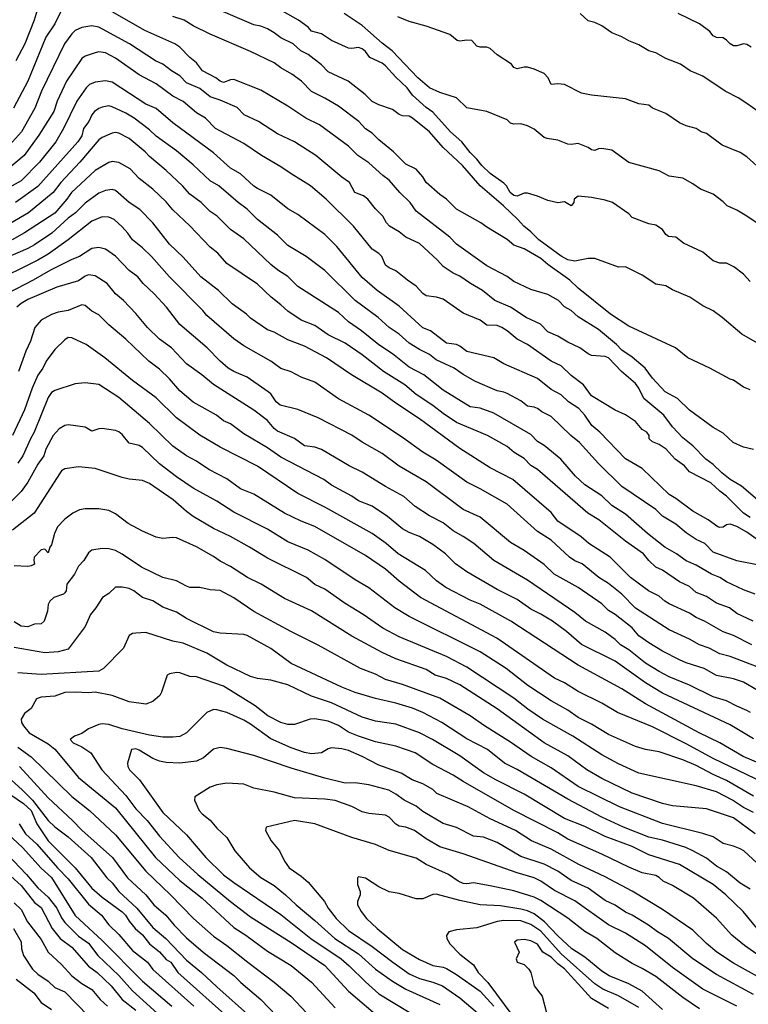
# Model space of a CAD drawing. Header units: metres. Extents: x -46681 to -43747, y -240911 to -237677.
# Tile 16 of 256: x -46491 to -46383, y -240726 to -240580. Entities that reach past the tile are written whole.
import ezdxf

# ---------------------------------------------------------------- set-up
doc = ezdxf.new("R2010")
doc.units = ezdxf.units.M
doc.layers.add('CONTOUR_INDEX', color=1, linetype='Continuous')
doc.layers.add('CONTOUR_INTER', color=3, linetype='Continuous')

msp = doc.modelspace()

# ---------------------------------------------------------------- linework, layer by layer
at = {"layer": 'CONTOUR_INDEX'}
for points, elevation in [([(-46382.6, -240644.07), (-46384.1, -240643.74), (-46385.65, -240643.02), (-46387.1, -240641.65), (-46388.6, -240640.83), (-46392.1, -240638.26), (-46393.9, -240636.52), (-46395.69, -240635.52), (-46397.58, -240633.52), (-46398.68, -240632.02), (-46400.6, -240630.42), (-46402.1, -240629.38), (-46402.92, -240628.52), (-46405.6, -240626.3), (-46408.6, -240624.43), (-46409.62, -240623.52), (-46410.6, -240622.93), (-46411.49, -240622.02), (-46413.1, -240621.15), (-46415.6, -240620.38), (-46418.1, -240619.2), (-46419.1, -240618.45), (-46422.1, -240616.88), (-46426.6, -240613.66), (-46427.6, -240612.66), (-46432.6, -240608.79), (-46433.48, -240607.52), (-46435, -240606.02), (-46436.6, -240604.18), (-46437.51, -240603.52), (-46439.6, -240601.62), (-46441.2, -240600.52), (-46442.6, -240599.18), (-46446.91, -240596.02), (-46448.9, -240595.02), (-46451.6, -240593.22), (-46455.6, -240590.86), (-46459.6, -240589.3), (-46460.1, -240589.32), (-46461.1, -240589.71), (-46461.6, -240589.54), (-46462.27, -240589.02), (-46464.23, -240588.02), (-46465.1, -240586.81), (-46466.1, -240586.05), (-46467.6, -240584.52), (-46468.31, -240584.02), (-46472.78, -240582.02), (-46480.6, -240577.55)], 155), ([(-46484.85, -240578.52), (-46486.12, -240581.02), (-46487.43, -240583.02), (-46490.1, -240589.52), (-46492.22, -240593.52)], 155), ([(-46381.1, -240603.03), (-46383.6, -240600.75), (-46384.6, -240600.12), (-46387.25, -240599.02), (-46389.6, -240597.28), (-46390.35, -240597.02), (-46391.1, -240596.56), (-46392.6, -240596.13), (-46393.6, -240595.68), (-46395.6, -240594.34), (-46397.57, -240593.52), (-46398.1, -240593.1), (-46399.6, -240592.89), (-46401.6, -240592.16), (-46406.6, -240591.59), (-46408.1, -240591.3), (-46410.6, -240590.01), (-46411.6, -240589.93), (-46412.6, -240590.03), (-46413.01, -240589.02), (-46413.6, -240588.41), (-46415.1, -240587.75), (-46416.1, -240587.47), (-46416.6, -240587.44), (-46417.6, -240587.73), (-46418.1, -240587.53), (-46418.47, -240587.02), (-46420.6, -240585.64), (-46421.6, -240584.68), (-46422.1, -240584.49), (-46423.1, -240584.51), (-46423.6, -240584.34), (-46424.32, -240583.52), (-46425.1, -240583.47), (-46426.1, -240583.6), (-46426.53, -240583.52), (-46427.6, -240582.63), (-46431.1, -240581.38), (-46433.6, -240580.72), (-46435.29, -240580.02)], 160), ([(-46382.35, -240665.52), (-46384.1, -240664.87), (-46386.6, -240663.67), (-46387.6, -240663.03), (-46388.86, -240662.52), (-46391.1, -240661.2), (-46392.6, -240660.59), (-46394.03, -240659.52), (-46395.77, -240658.52), (-46398.31, -240656.52), (-46401.6, -240653.68), (-46403.6, -240652.35), (-46405.1, -240650.92), (-46407.6, -240649.33), (-46408.99, -240648.02), (-46411.15, -240645.52), (-46413.6, -240643.49), (-46414.6, -240642.89), (-46415.6, -240641.85), (-46421.1, -240638.72), (-46423.1, -240637.98), (-46424.6, -240637.75), (-46428.6, -240635.3), (-46431.45, -240633.02), (-46433.6, -240631.87), (-46436.1, -240629.92), (-46438.1, -240628.56), (-46440.66, -240626.52), (-46442.6, -240625.19), (-46444.1, -240623.8), (-46450.1, -240619.96), (-46451.6, -240618.47), (-46453.07, -240617.52), (-46454.1, -240616.69), (-46458.1, -240612.9), (-46460.07, -240611.52), (-46462.05, -240609.52), (-46463.1, -240608.82), (-46464.42, -240607.52), (-46466.1, -240606.25), (-46467.2, -240605.02), (-46469.6, -240602.78), (-46472.1, -240600.68), (-46472.7, -240600.02), (-46475.1, -240598.04), (-46476.6, -240597.25), (-46477.1, -240597.15), (-46477.6, -240597.22), (-46479.1, -240597.86), (-46479.6, -240598.21), (-46482.4, -240601.52), (-46485.19, -240604.52), (-46486.36, -240606.02), (-46489.98, -240609.02), (-46492.6, -240610.54)], 150), ([(-46383.04, -240683.02), (-46383.6, -240682.72), (-46385.1, -240682.11), (-46386.6, -240681.31), (-46388.6, -240680.72), (-46392.1, -240678.96), (-46395.1, -240677.75), (-46396.6, -240676.98), (-46398.6, -240675.7), (-46401.1, -240673.74), (-46402.33, -240673.02), (-46403.1, -240672.22), (-46404.6, -240671.13), (-46407.51, -240669.52), (-46409.1, -240668.24), (-46416.1, -240663.43), (-46421.1, -240660.51), (-46424.05, -240658.02), (-46425.6, -240656.94), (-46427.1, -240656.13), (-46428.6, -240654.95), (-46430.6, -240653.88), (-46432.75, -240652.52), (-46434.42, -240651.02), (-46437.1, -240649.57), (-46440.6, -240647.46), (-46442.52, -240646.52), (-46446.6, -240644.07), (-46447.6, -240643.73), (-46449.13, -240643.52), (-46450.6, -240642.43), (-46453.1, -240641.37), (-46453.6, -240640.98), (-46454.6, -240639.79), (-46456.6, -240638.26), (-46462.6, -240634.44), (-46464.31, -240633.02), (-46466.6, -240631.38), (-46468.82, -240629.02), (-46470.6, -240627.72), (-46472.39, -240626.02), (-46474.1, -240623.94), (-46475.94, -240622.02), (-46477.1, -240621.02), (-46478.33, -240619.52), (-46480.1, -240618.38), (-46481.1, -240618.23), (-46481.6, -240618.4), (-46482.6, -240619.08), (-46485.82, -240620.02), (-46490.1, -240621.86), (-46491.1, -240622.46), (-46491.73, -240623.02)], 145), ([(-46382.6, -240697.86), (-46384.1, -240697.08), (-46385.74, -240696.02), (-46388.1, -240694.79), (-46391.1, -240693.87), (-46399.6, -240692.01), (-46402.6, -240690.65), (-46405.1, -240689.31), (-46409.38, -240686.52), (-46413.88, -240684.02), (-46416.05, -240682.52), (-46418.1, -240680.9), (-46425.1, -240676.33), (-46428.1, -240674.73), (-46435.1, -240671.8), (-46437.53, -240670.52), (-46440.43, -240668.52), (-46443.1, -240666.91), (-46446.1, -240664.78), (-46447.6, -240664.08), (-46448.81, -240663.02), (-46454.6, -240660.16), (-46457.28, -240658.52), (-46460.1, -240656.94), (-46462.6, -240655.78), (-46465.6, -240653.98), (-46466.6, -240653.27), (-46468.55, -240651.52), (-46472.1, -240649.12), (-46473.1, -240648.67), (-46475.1, -240648.47), (-46476.1, -240648.25), (-46480.1, -240646.87), (-46482.6, -240646.66), (-46484.6, -240646.96), (-46485.1, -240647.24), (-46485.31, -240647.52), (-46489.15, -240653.52), (-46492.35, -240656.02)], 140), ([(-46378.95, -240721.02), (-46383.93, -240717.52), (-46385.82, -240716.02), (-46388.1, -240713.5), (-46391.53, -240710.52), (-46394.6, -240708.64), (-46396.01, -240708.02), (-46396.6, -240707.47), (-46397.1, -240707.19), (-46399.1, -240706.78), (-46401.1, -240705.94), (-46405.1, -240703.99), (-46410.1, -240701.78), (-46411.6, -240700.83), (-46418.1, -240697.53), (-46425.6, -240693.27), (-46427.1, -240692.3), (-46430.1, -240690.74), (-46432.73, -240689.02), (-46435.59, -240688.02), (-46438.6, -240687.37), (-46441.1, -240686.54), (-46442.6, -240685.93), (-46444.1, -240684.96), (-46445.6, -240684.31), (-46447.6, -240683.95), (-46448.28, -240684.02), (-46450.6, -240684.81), (-46451.6, -240684.79), (-46452.6, -240684.5), (-46454.53, -240683.52), (-46456.43, -240682.02), (-46461.1, -240679.13), (-46465.1, -240677.75), (-46466.1, -240677.69), (-46467.6, -240677.16), (-46468.1, -240677.11), (-46469.1, -240677.31), (-46469.47, -240677.52), (-46470.29, -240680.02), (-46470.57, -240680.52), (-46471.6, -240681.4), (-46472.6, -240681.77), (-46475.1, -240681.43), (-46477.6, -240680.49), (-46480.1, -240680.04), (-46481.1, -240680.14), (-46483.1, -240680), (-46484.6, -240680.05), (-46486.1, -240680.61), (-46488.1, -240680.74), (-46488.83, -240681.02), (-46489.6, -240682.46), (-46490.6, -240683.16), (-46491.09, -240684.02), (-46491.04, -240684.52), (-46490.75, -240685.02), (-46489.88, -240686.02), (-46487.1, -240687.67), (-46486.1, -240688.47), (-46482.6, -240692.63), (-46477.1, -240697.14), (-46471.17, -240704.52), (-46467.6, -240707.91), (-46464.27, -240710.52), (-46459.6, -240714.88), (-46457.81, -240716.02), (-46454.6, -240718.36), (-46451.1, -240720.49), (-46448.1, -240722.97), (-46444.6, -240726.76)], 135), ([(-46491.38, -240699.52), (-46490.44, -240701.02), (-46488.77, -240702.52), (-46485.7, -240706.02), (-46484.1, -240707.64), (-46481.1, -240711.42), (-46479.19, -240713.02), (-46478.1, -240714.46), (-46476.6, -240715.92), (-46474.6, -240718.25), (-46472.35, -240720.02), (-46471.6, -240721.1), (-46465.53, -240726.52)], 140), ([(-46396.1, -240726.99), (-46399.1, -240724.31), (-46401.1, -240723.22), (-46404.01, -240722.02), (-46405.1, -240721.35), (-46407.6, -240719.28), (-46409.51, -240718.02), (-46411.6, -240716.1), (-46413.58, -240714.02), (-46415.1, -240712.82), (-46416.1, -240712.39), (-46417.1, -240712.15), (-46420.1, -240711.67), (-46423.1, -240711.49), (-46426.1, -240710.89), (-46429.6, -240709.95), (-46430.1, -240710), (-46431.6, -240710.61), (-46432.6, -240710.64), (-46435.1, -240709.82), (-46436.6, -240709.59), (-46438.1, -240708.84), (-46440.1, -240707.54), (-46441.1, -240707.35), (-46441.28, -240707.52), (-46441.25, -240708.52), (-46440.89, -240709.52), (-46440.89, -240710.02), (-46441.29, -240711.02), (-46441.26, -240711.52), (-46440.74, -240712.52), (-46439.92, -240713.52), (-46438.38, -240715.02), (-46434.6, -240718.12), (-46432.1, -240719.63), (-46430.1, -240720.48), (-46428.6, -240720.72), (-46428.1, -240720.92), (-46426.6, -240721.81), (-46423.1, -240724.31), (-46421.1, -240726.52)], 130), ([(-46492.23, -240715.02), (-46491.1, -240716.98), (-46491.05, -240718.02), (-46490.75, -240719.02), (-46489.4, -240721.02), (-46488.6, -240721.76), (-46487.1, -240722.82), (-46486.1, -240723.76), (-46484.6, -240724.41), (-46481.11, -240728.02)], 145)]:
    msp.add_lwpolyline(points, dxfattribs=dict(at, elevation=elevation))
at = {"layer": 'CONTOUR_INTER'}
for points, elevation in [([(-46488.71, -240579.02), (-46489.17, -240580.52), (-46490.53, -240584.02), (-46491.88, -240586.52)], 156), ([(-46383.1, -240619.2), (-46384.1, -240618.11), (-46385.52, -240617.02), (-46386.6, -240616.5), (-46387.6, -240616.47), (-46388.6, -240616.12), (-46390.1, -240614.86), (-46392.97, -240613.52), (-46394.1, -240612.65), (-46395.22, -240612.52), (-46395.6, -240612.22), (-46396.1, -240611.48), (-46397.1, -240610.86), (-46398.1, -240610.65), (-46400.6, -240609.7), (-46401.1, -240609.2), (-46403.52, -240607.52), (-46404.6, -240607.16), (-46406.6, -240606.74), (-46408.6, -240606.57), (-46409.18, -240607.02), (-46409.24, -240607.52), (-46409.6, -240608.02), (-46410.6, -240607.41), (-46411.6, -240607.53), (-46413.1, -240607.23), (-46414.6, -240606.56), (-46416.1, -240606.1), (-46416.6, -240606.12), (-46417.6, -240606.58), (-46418.1, -240606.45), (-46418.67, -240606.02), (-46419.21, -240605.02), (-46419.6, -240604.63), (-46421.6, -240603.19), (-46422.86, -240602.02), (-46423.6, -240601.09), (-46424.6, -240600.12), (-46425.82, -240598.52), (-46427.49, -240597.02), (-46430.1, -240594.13), (-46431.1, -240593.43), (-46433.1, -240591.6), (-46433.9, -240590.52), (-46435.6, -240588.92), (-46437.1, -240587.28), (-46437.6, -240586.88), (-46439.46, -240586.02), (-46440.1, -240585.14), (-46440.6, -240584.76), (-46441.1, -240584.57), (-46442.1, -240584.71), (-46442.6, -240584.65), (-46445.1, -240583.49), (-46446.6, -240582.53), (-46448.1, -240582.11), (-46448.59, -240581.52), (-46449.99, -240580.52), (-46455.1, -240577.62)], 158), ([(-46383.1, -240635.23), (-46384.1, -240634.86), (-46385.6, -240633.79), (-46386.1, -240633.65), (-46389.1, -240632.02), (-46392.36, -240630.52), (-46394.19, -240629.02), (-46401.1, -240625.84), (-46403.81, -240624.02), (-46408.6, -240620.21), (-46409.83, -240619.02), (-46413.1, -240616.66), (-46414.1, -240615.79), (-46416.6, -240614.35), (-46418.1, -240613.84), (-46419.1, -240612.99), (-46422.1, -240611.18), (-46422.98, -240610.52), (-46426.6, -240608.48), (-46428.08, -240607.02), (-46429.1, -240606.31), (-46431.1, -240604.56), (-46431.6, -240603.71), (-46432.6, -240602.56), (-46434.1, -240601.83), (-46435.93, -240600.02), (-46438.1, -240598.24), (-46439.1, -240597.22), (-46440.1, -240596.58), (-46441.09, -240595.52), (-46444.1, -240593.22), (-46446.1, -240592.03), (-46448.1, -240591.04), (-46449.54, -240589.52), (-46451, -240588.52), (-46452.6, -240587.58), (-46453.6, -240586.83), (-46457.1, -240585.15), (-46463.1, -240582.56), (-46465.6, -240581.33), (-46466.92, -240580.52), (-46468.6, -240579.96)], 156), ([(-46381.7, -240628.52), (-46384.35, -240627.02), (-46387.26, -240624.52), (-46388.6, -240623.55), (-46390.1, -240622.82), (-46392.05, -240621.52), (-46394.6, -240620.45), (-46395.6, -240619.83), (-46397.1, -240619.61), (-46399.1, -240618.24), (-46401.6, -240617.02), (-46402.6, -240617.1), (-46406.1, -240615.8), (-46407.1, -240615.8), (-46409.1, -240616.19), (-46410.1, -240616.01), (-46411.1, -240615.47), (-46414.41, -240613.02), (-46415.6, -240611.85), (-46416.64, -240611.02), (-46417.52, -240610.02), (-46419.64, -240608.02), (-46423.09, -240605.02), (-46425.71, -240602.02), (-46428.6, -240599.38), (-46430.6, -240597.04), (-46433.1, -240594.99), (-46433.6, -240594.74), (-46434.6, -240594.65), (-46435.1, -240594.47), (-46436.1, -240593.75), (-46438.1, -240593.06), (-46439.1, -240592.54), (-46440.13, -240591.52), (-46442.67, -240589.52), (-46445.6, -240588.13), (-46446.6, -240587.14), (-46448.6, -240585.59), (-46449.66, -240585.02), (-46450.8, -240584.02), (-46452.6, -240583.13), (-46453.6, -240582.37), (-46454.6, -240581.8), (-46455.6, -240581.38), (-46456.6, -240581.18), (-46461.1, -240579.25)], 157), ([(-46380.67, -240611.52), (-46383.6, -240609.53), (-46385.1, -240608.65), (-46386.53, -240608.02), (-46387.1, -240607.42), (-46388.6, -240606.29), (-46390.47, -240605.52), (-46391.6, -240604.73), (-46393.1, -240603.9), (-46395.1, -240603.62), (-46396.6, -240602.83), (-46401.1, -240601.6), (-46403.6, -240599.75), (-46405.1, -240599.52), (-46405.6, -240599.56), (-46406.1, -240599.79), (-46406.6, -240599.69), (-46407.1, -240599.34), (-46408.6, -240598.75), (-46409.6, -240598.91), (-46410.1, -240598.85), (-46411.6, -240598.27), (-46413.2, -240598.02), (-46413.6, -240597.87), (-46415.1, -240596.66), (-46416.1, -240596.17), (-46417.1, -240595.87), (-46418.1, -240595.91), (-46418.6, -240595.77), (-46419.1, -240595.28), (-46422.1, -240594.05), (-46425.1, -240593.49), (-46426.6, -240592.01), (-46429.1, -240591.23), (-46430.6, -240590.51), (-46432.33, -240589.02), (-46436.15, -240585.02), (-46437.6, -240583.92), (-46440.6, -240581.3), (-46443.23, -240579.52)], 159), ([(-46381.93, -240594.02), (-46383.6, -240592.84), (-46384.88, -240592.02), (-46386.82, -240591.02), (-46390.1, -240588.77), (-46391.98, -240588.02), (-46393.42, -240587.02), (-46395.6, -240586.19), (-46397.1, -240585.33), (-46398.1, -240585.06), (-46399.6, -240584.17), (-46401.1, -240583.55), (-46402.1, -240582.95), (-46403.6, -240582.39), (-46405.1, -240581.36), (-46406.1, -240580.87), (-46407.1, -240580.58), (-46408.27, -240579.52)], 161), ([(-46382.99, -240584.52), (-46383.6, -240584.1), (-46384.1, -240583.99), (-46385.1, -240584.31), (-46385.6, -240584.31), (-46386.1, -240584.03), (-46386.6, -240583.44), (-46387.1, -240583.12), (-46388.1, -240583.08), (-46388.6, -240582.83), (-46389.1, -240582.2), (-46390.6, -240581.06), (-46393.76, -240579.52)], 162), ([(-46382.05, -240651.52), (-46384.4, -240649.52), (-46386.06, -240648.52), (-46387.33, -240647.52), (-46388.6, -240646.29), (-46389.68, -240645.52), (-46391.6, -240643.52), (-46393.1, -240642.35), (-46394.6, -240640.74), (-46395.9, -240639.02), (-46398.86, -240636.52), (-46399.58, -240635.02), (-46400.1, -240634.32), (-46402.18, -240632.52), (-46404.1, -240630.53), (-46404.6, -240630.33), (-46406.6, -240630.16), (-46407.1, -240629.91), (-46408.35, -240629.02), (-46410.1, -240628.19), (-46411.6, -240627.28), (-46413.1, -240626.67), (-46414.15, -240625.52), (-46416.3, -240624.52), (-46418.63, -240623.02), (-46420.93, -240622.02), (-46422.74, -240620.52), (-46424.51, -240619.52), (-46426.1, -240618.41), (-46427.1, -240617.97), (-46428.6, -240616.96), (-46429.4, -240616.02), (-46432.1, -240613.59), (-46434.1, -240612.62), (-46435.1, -240611.87), (-46436.54, -240611.02), (-46436.98, -240610.52), (-46437.5, -240609.52), (-46438.6, -240608.44), (-46439.72, -240607.02), (-46440.4, -240606.52), (-46441.65, -240606.02), (-46442.46, -240604.52), (-46443.6, -240603.76), (-46447.42, -240600.52), (-46450.6, -240598.5), (-46453.1, -240597.33), (-46455.91, -240595.52), (-46458.07, -240594.52), (-46459.1, -240593.41), (-46461.6, -240592.34), (-46463.1, -240591.84), (-46464.6, -240590.61), (-46466.6, -240589.8), (-46467.6, -240588.75), (-46468.81, -240588.02), (-46470.1, -240587.04), (-46471.2, -240586.52), (-46475.05, -240584.02), (-46479.6, -240581.56), (-46480.6, -240581.34), (-46482.1, -240581.61), (-46483.07, -240582.02), (-46483.6, -240582.51), (-46484.68, -240584.02), (-46488.09, -240591.02), (-46489.06, -240593.52), (-46491.02, -240597.02), (-46493.26, -240599.52)], 154), ([(-46383.1, -240654.17), (-46384.1, -240653.49), (-46386.6, -240650.97), (-46387.6, -240650.27), (-46388.96, -240649.02), (-46392.1, -240647.4), (-46392.83, -240646.52), (-46394.24, -240645.52), (-46395.57, -240644.02), (-46396.6, -240643.33), (-46397.6, -240642.96), (-46398.08, -240642.52), (-46398.05, -240642.02), (-46398.4, -240641.52), (-46399.1, -240641.12), (-46400.1, -240639.95), (-46401.6, -240638.94), (-46403.1, -240638.26), (-46406.6, -240636.12), (-46407.82, -240634.52), (-46409.6, -240633.1), (-46411.1, -240631.7), (-46412.6, -240630.98), (-46416.1, -240628.55), (-46417.6, -240627.73), (-46419.1, -240626.49), (-46419.88, -240626.02), (-46420.6, -240625.73), (-46422.1, -240625.69), (-46423.1, -240624.93), (-46425.6, -240623.89), (-46428.6, -240621.83), (-46429.55, -240621.52), (-46431.1, -240621.34), (-46431.6, -240621), (-46432.6, -240619.89), (-46433.87, -240619.02), (-46435.6, -240617.6), (-46436.6, -240617.16), (-46437.1, -240616.76), (-46437.67, -240615.52), (-46438.1, -240615.04), (-46439.1, -240614.42), (-46441.85, -240611.02), (-46445.93, -240607.02), (-46448.23, -240605.02), (-46451.1, -240603.28), (-46452.6, -240602.21), (-46455.51, -240600.52), (-46458.1, -240598.75), (-46462.3, -240596.52), (-46463.79, -240595.02), (-46465.1, -240594.2), (-46467.1, -240592.57), (-46468.6, -240591.74), (-46471.1, -240589.93), (-46473.6, -240588.62), (-46477.1, -240586.13), (-46478.6, -240585.36), (-46479.6, -240585.21), (-46480.1, -240585.32), (-46481.6, -240585.84), (-46482.1, -240586.2), (-46484.39, -240589.52), (-46485.73, -240592.52), (-46486.24, -240594.02), (-46488.49, -240597.52), (-46490.64, -240600.52), (-46493.1, -240602.64)], 153), ([(-46379.6, -240659.17), (-46383.6, -240656.34), (-46385.1, -240655.47), (-46386.1, -240655.16), (-46386.6, -240655.22), (-46387.1, -240655.59), (-46387.6, -240655.65), (-46387.92, -240655.52), (-46389.31, -240654.52), (-46391.6, -240653.22), (-46394.1, -240651.35), (-46395.1, -240650.75), (-46399.1, -240646.88), (-46401.6, -240645.48), (-46405.37, -240641.52), (-46406.58, -240640.52), (-46407.58, -240639.02), (-46408.49, -240638.02), (-46410.02, -240637.02), (-46411.1, -240635.99), (-46412.6, -240635.2), (-46414.6, -240633.57), (-46419.6, -240631.37), (-46421.1, -240630.51), (-46425.1, -240629.56), (-46426.1, -240628.76), (-46426.6, -240628.55), (-46428.1, -240628.32), (-46430.46, -240626.52), (-46431.6, -240626.06), (-46435.1, -240622.86), (-46438.38, -240620.52), (-46440.6, -240618.61), (-46444.33, -240614.02), (-46446.1, -240612.24), (-46450.1, -240609.27), (-46451.6, -240608.44), (-46454.1, -240606.44), (-46456.1, -240605.45), (-46456.6, -240605.08), (-46458.6, -240603.25), (-46460.1, -240602.43), (-46462.6, -240600.15), (-46468.6, -240595.72), (-46471.1, -240593.6), (-46472.6, -240592.92), (-46477.6, -240589.66), (-46478.6, -240589.5), (-46480.1, -240589.66), (-46480.94, -240590.02), (-46481.47, -240590.52), (-46482.82, -240592.52), (-46484.8, -240596.52), (-46485.96, -240598.52), (-46488.39, -240601.52), (-46491.1, -240604.29), (-46494.1, -240605.96)], 152), ([(-46382.1, -240661.18), (-46385.1, -240660.59), (-46388.6, -240659.27), (-46389.85, -240658.02), (-46391.1, -240657.43), (-46392.6, -240656.42), (-46394.1, -240655.12), (-46396.1, -240653.96), (-46397.1, -240652.97), (-46402.1, -240649.58), (-46405.6, -240646.16), (-46408.38, -240643.02), (-46409.66, -240642.02), (-46412.6, -240639.2), (-46413.98, -240638.52), (-46414.6, -240638.01), (-46415.1, -240637.79), (-46416.1, -240637.67), (-46417.1, -240636.87), (-46419.1, -240635.8), (-46419.6, -240635.58), (-46420.6, -240635.38), (-46423.8, -240634.02), (-46425.6, -240632.99), (-46426.94, -240632.02), (-46429.6, -240630.78), (-46430.62, -240630.02), (-46432.1, -240629.27), (-46433.6, -240628.31), (-46435.1, -240627.02), (-46436.59, -240626.02), (-46438.23, -240624.52), (-46441.64, -240622.02), (-46446.1, -240617.57), (-46448.86, -240615.52), (-46451.6, -240613.86), (-46453.1, -240612.36), (-46456.1, -240610.02), (-46457.6, -240608.51), (-46458.96, -240607.52), (-46461.81, -240605.02), (-46463.1, -240604.3), (-46465.6, -240601.9), (-46468.1, -240599.83), (-46471.1, -240597.7), (-46472.1, -240596.74), (-46474.36, -240595.02), (-46475.6, -240594.29), (-46477.6, -240593.33), (-46478.1, -240593.2), (-46479.1, -240593.36), (-46479.6, -240593.56), (-46480.2, -240594.02), (-46480.6, -240594.52), (-46481.08, -240595.52), (-46481.84, -240596.52), (-46482.1, -240597.64), (-46482.68, -240598.52), (-46488.6, -240605.14), (-46491.93, -240607.52)], 151), ([(-46382.66, -240669.52), (-46385.1, -240668.36), (-46386.19, -240667.52), (-46388.1, -240666.82), (-46389.6, -240665.87), (-46391.1, -240665.24), (-46392.1, -240664.39), (-46393.6, -240663.67), (-46396.1, -240661.97), (-46397.1, -240661.5), (-46398.1, -240660.54), (-46398.9, -240659.52), (-46401.6, -240657.65), (-46405.55, -240654.52), (-46407.17, -240653.52), (-46414.6, -240647.06), (-46415.6, -240646.45), (-46416.6, -240645.41), (-46418.05, -240644.52), (-46419.1, -240643.66), (-46422.04, -240642.02), (-46426.6, -240640.06), (-46428.6, -240638.74), (-46430.1, -240637.55), (-46432.6, -240635.94), (-46434.26, -240634.52), (-46437.43, -240632.52), (-46440.6, -240630.06), (-46443.1, -240628.34), (-46445.6, -240627.12), (-46447.6, -240625.72), (-46449.6, -240624.91), (-46451.6, -240623.59), (-46452.6, -240622.64), (-46454.05, -240621.52), (-46456.1, -240619.58), (-46460.61, -240616.52), (-46461.95, -240615.02), (-46463.1, -240614.14), (-46466.1, -240610.94), (-46468.6, -240608.6), (-46469.6, -240607.41), (-46471.6, -240605.54), (-46473.6, -240603.94), (-46474.92, -240602.52), (-46476.6, -240601.56), (-46477.6, -240601.41), (-46478.1, -240601.56), (-46480.1, -240602.74), (-46483.61, -240606.02), (-46484.3, -240607.02), (-46486.1, -240609.07), (-46490.6, -240611.98), (-46492.44, -240613.02)], 149), ([(-46382.85, -240673.02), (-46385.6, -240671.64), (-46387.1, -240671.08), (-46389.87, -240669.52), (-46391.1, -240668.98), (-46392.1, -240668.3), (-46395.1, -240666.93), (-46395.77, -240666.52), (-46396.6, -240665.78), (-46398.17, -240665.02), (-46400.86, -240663.02), (-46403.83, -240660.02), (-46407.02, -240658.02), (-46408.16, -240657.02), (-46411.6, -240654.67), (-46412.6, -240653.41), (-46418.27, -240648.52), (-46421.6, -240646.78), (-46426.1, -240643.95), (-46432.11, -240639.52), (-46435.6, -240637.23), (-46437.6, -240635.75), (-46442.16, -240633.02), (-46445.86, -240630.52), (-46449.1, -240628.76), (-46451.6, -240627.83), (-46453.6, -240626.71), (-46454.6, -240626.35), (-46457.1, -240624.65), (-46457.72, -240624.02), (-46459.84, -240622.52), (-46461.84, -240620.52), (-46464.47, -240618.52), (-46467.1, -240615.6), (-46469.1, -240613.66), (-46471.6, -240610.52), (-46473.49, -240608.52), (-46475.1, -240607.52), (-46477.1, -240605.72), (-46477.6, -240605.57), (-46478.6, -240605.72), (-46479.6, -240606.13), (-46481.6, -240607.59), (-46483.02, -240609.02), (-46484.1, -240609.82), (-46486.54, -240612.02), (-46489.1, -240613.77), (-46490.1, -240614.33), (-46495.26, -240616.52)], 148), ([(-46382.1, -240676.29), (-46386.1, -240674.74), (-46387.6, -240674.33), (-46389.2, -240673.52), (-46390.6, -240673.02), (-46392.1, -240672.16), (-46395.1, -240670.81), (-46400.1, -240667.6), (-46402.1, -240665.52), (-46404.1, -240663.93), (-46405.55, -240663.02), (-46408.01, -240661.02), (-46409.1, -240660.55), (-46409.89, -240660.02), (-46412.6, -240657.53), (-46414.6, -240656.24), (-46419.1, -240652.19), (-46423.1, -240649.89), (-46425.1, -240648.94), (-46429.6, -240645.64), (-46431.6, -240644.47), (-46434.6, -240642.31), (-46439.6, -240638.98), (-46444.1, -240636.57), (-46447.6, -240634.09), (-46449.6, -240633.36), (-46451.1, -240632.57), (-46452.6, -240632.09), (-46454.1, -240631), (-46458.1, -240628.72), (-46459.6, -240627.68), (-46463.6, -240624.26), (-46464.19, -240623.52), (-46469.1, -240618.53), (-46471.78, -240615.52), (-46473.1, -240614.24), (-46474.6, -240613.02), (-46475.28, -240612.02), (-46476.1, -240611.11), (-46477.33, -240610.02), (-46478.1, -240609.65), (-46479.1, -240609.61), (-46480.6, -240610.25), (-46484.14, -240613.02), (-46487.1, -240615.14), (-46488.6, -240616.03), (-46495.6, -240619.48)], 147), ([(-46382.1, -240679.72), (-46384.1, -240678.55), (-46385.6, -240678.02), (-46388.1, -240677.57), (-46389.93, -240676.52), (-46392.6, -240675.68), (-46393.6, -240675.22), (-46396.1, -240673.94), (-46398.1, -240672.71), (-46399.6, -240671.66), (-46400.6, -240670.5), (-46403.1, -240668.54), (-46404.1, -240667.91), (-46405.1, -240666.94), (-46408.6, -240664.52), (-46412.14, -240662.52), (-46413.6, -240661.11), (-46416.6, -240659.02), (-46418.6, -240657.85), (-46423.1, -240654.1), (-46425.6, -240652.96), (-46431.1, -240648.89), (-46435.1, -240646.53), (-46437.6, -240644.67), (-46440.6, -240642.98), (-46442.1, -240641.98), (-46447.1, -240639.37), (-46450.1, -240638.17), (-46452.7, -240637.52), (-46453.31, -240637.02), (-46454.1, -240635.86), (-46454.52, -240635.52), (-46457.6, -240633.38), (-46459.6, -240632.51), (-46460.41, -240632.02), (-46461.6, -240631.02), (-46463.52, -240629.02), (-46467.6, -240625.55), (-46469.54, -240623.02), (-46471.38, -240621.02), (-46473, -240619.52), (-46473.82, -240618.52), (-46475.1, -240617.57), (-46477.1, -240615.44), (-46478.6, -240614.42), (-46479.6, -240614.17), (-46480.6, -240614.29), (-46482.43, -240615.52), (-46483.6, -240615.94), (-46486.74, -240617.52), (-46489.29, -240619.02), (-46493.1, -240620.96)], 146), ([(-46382.6, -240686.93), (-46386.1, -240684.86), (-46396.1, -240680.16), (-46398.6, -240678.64), (-46403.1, -240675.41), (-46408.1, -240672.98), (-46410.34, -240671.02), (-46412.4, -240669.52), (-46414.1, -240668.46), (-46415.6, -240667.71), (-46417.6, -240666.29), (-46420.6, -240664.82), (-46425.1, -240662.18), (-46426.74, -240661.02), (-46428.25, -240659.52), (-46430.1, -240658.15), (-46432.1, -240656.97), (-46433.6, -240656.39), (-46434.6, -240655.85), (-46436.81, -240654.02), (-46439.1, -240652.49), (-46441.1, -240651.69), (-46442.1, -240650.98), (-46445.1, -240649.34), (-46446.27, -240648.52), (-46452.6, -240645.22), (-46454.6, -240643.84), (-46458.1, -240641.78), (-46460.1, -240640.28), (-46461.1, -240639.83), (-46462.13, -240639.02), (-46465.6, -240637.06), (-46467.6, -240635.38), (-46469.1, -240633.61), (-46470.6, -240632.17), (-46472.19, -240631.02), (-46475.6, -240627.72), (-46478.1, -240625.62), (-46479.6, -240624.16), (-46480.6, -240623.59), (-46481.6, -240622.74), (-46482.1, -240622.67), (-46484.1, -240623.48), (-46485.6, -240623.72), (-46486.6, -240624.11), (-46488.1, -240624.92), (-46489.08, -240626.02), (-46489.68, -240628.02), (-46490.38, -240629.52), (-46491.49, -240632.52)], 144), ([(-46381.6, -240690.61), (-46384.16, -240689.52), (-46387.6, -240687.51), (-46390.65, -240686.02), (-46398.6, -240681.74), (-46402.1, -240679.5), (-46408.6, -240676.02), (-46418.56, -240669.52), (-46423.1, -240667), (-46424.6, -240666.4), (-46428.19, -240664.52), (-46429.59, -240663.52), (-46431.18, -240662.02), (-46435.26, -240659.52), (-46437.04, -240658.02), (-46439.1, -240656.54), (-46446.1, -240652.6), (-46450.1, -240650.62), (-46456.1, -240646.56), (-46461.6, -240643.73), (-46464.6, -240641.94), (-46468.1, -240639.4), (-46471.1, -240636.45), (-46474.6, -240633.88), (-46478.68, -240630.52), (-46481.48, -240628.52), (-46483.6, -240627.56), (-46484.1, -240627.5), (-46484.6, -240627.84), (-46486.1, -240629.27), (-46487.38, -240631.02), (-46487.87, -240632.02), (-46488.6, -240633.06), (-46489.46, -240635.02), (-46490.6, -240638.19), (-46492.39, -240642.02)], 143), ([(-46381.1, -240693.42), (-46388.6, -240689.85), (-46392.6, -240687.67), (-46397.6, -240685.16), (-46402.77, -240683.02), (-46405.1, -240681.63), (-46408.6, -240679.9), (-46410.6, -240678.63), (-46412.1, -240677.92), (-46420.64, -240672.02), (-46431.94, -240666.02), (-46435.1, -240663.56), (-46437.1, -240661.81), (-46440.1, -240659.8), (-46447.6, -240655.49), (-46449.6, -240654.71), (-46452.1, -240653.49), (-46456.6, -240650.7), (-46458.6, -240649.9), (-46460.6, -240648.4), (-46463.28, -240647.02), (-46465.1, -240645.81), (-46466.61, -240645.02), (-46468.6, -240643.59), (-46472.1, -240640.23), (-46476.6, -240636.37), (-46479.6, -240634.45), (-46481.6, -240634.22), (-46483.1, -240634.34), (-46486.1, -240635.33), (-46486.6, -240635.65), (-46487.1, -240636.38), (-46489.14, -240641.52), (-46489.72, -240642.52), (-46490.82, -240645.02), (-46491.6, -240646.08)], 142), ([(-46382.6, -240695.41), (-46386.6, -240693.09), (-46388.6, -240692.23), (-46391.1, -240690.88), (-46393.1, -240690.04), (-46396.6, -240688.83), (-46398.6, -240688.51), (-46400.1, -240688.06), (-46404.1, -240686.31), (-46406.6, -240684.75), (-46408.6, -240683.75), (-46410.1, -240682.69), (-46412.6, -240681.3), (-46416.06, -240679.02), (-46419.25, -240676.52), (-46423.11, -240674.02), (-46433.6, -240668.79), (-46435.73, -240667.52), (-46439.6, -240664.55), (-46441.6, -240663.39), (-46446.1, -240660.39), (-46448.6, -240658.97), (-46451.6, -240657.77), (-46454.6, -240655.88), (-46459.6, -240653.37), (-46462.1, -240651.73), (-46465.6, -240649.81), (-46468.1, -240648.14), (-46470.6, -240646.21), (-46473.1, -240643.76), (-46473.6, -240643.47), (-46475.1, -240643.12), (-46476.1, -240641.88), (-46476.6, -240641.47), (-46477.1, -240641.25), (-46479.1, -240640.99), (-46479.6, -240641.03), (-46480.6, -240641.39), (-46481.6, -240640.77), (-46484.1, -240640.42), (-46484.6, -240640.54), (-46485.46, -240641.02), (-46486.33, -240642.02), (-46487.43, -240644.02), (-46487.71, -240645.02), (-46488.6, -240646.25), (-46490.1, -240648.91), (-46491.1, -240650.31), (-46492.6, -240651.85)], 141), ([(-46382.38, -240701.02), (-46385.6, -240698.63), (-46389.6, -240697.31), (-46394.6, -240696.83), (-46396.1, -240696.51), (-46400.6, -240694.96), (-46405.1, -240692.81), (-46407.31, -240691.52), (-46410.1, -240689.44), (-46413.63, -240687.52), (-46420.6, -240682.5), (-46426.1, -240678.93), (-46428.1, -240677.97), (-46429.77, -240677.52), (-46431.1, -240676.68), (-46435.6, -240675.09), (-46437.6, -240674.15), (-46442.1, -240671.71), (-46448.1, -240667.97), (-46452.1, -240666.13), (-46455.53, -240664.02), (-46457.56, -240663.02), (-46460.1, -240661.39), (-46461.6, -240660.64), (-46462.6, -240659.91), (-46465.1, -240658.5), (-46468.1, -240657.18), (-46468.6, -240657.11), (-46470.1, -240657.27), (-46471.1, -240657.08), (-46473.1, -240656.19), (-46475.25, -240655.02), (-46477.1, -240653.63), (-46478.1, -240653.09), (-46479.6, -240652.86), (-46481.6, -240652.88), (-46482.44, -240653.02), (-46483.45, -240653.52), (-46484.6, -240654.4), (-46485.7, -240655.52), (-46486.17, -240656.52), (-46486.6, -240658.22), (-46486.83, -240658.52), (-46487.1, -240659.36), (-46487.6, -240658.83), (-46488.1, -240658.92), (-46489.15, -240660.02), (-46489.21, -240660.52), (-46489.1, -240661.04), (-46489.6, -240661.33), (-46490.1, -240661.42), (-46492.1, -240661.29)], 139), ([(-46380.79, -240706.52), (-46384.07, -240703.52), (-46384.6, -240703.21), (-46385.6, -240702.81), (-46387.1, -240702.43), (-46388.6, -240701.46), (-46390.1, -240700.95), (-46396.1, -240699.48), (-46402.49, -240697.02), (-46408.6, -240694), (-46412.6, -240691.22), (-46415.57, -240689.52), (-46418.6, -240687.4), (-46422.48, -240685.02), (-46424.6, -240683.51), (-46429.1, -240680.89), (-46434.6, -240678.87), (-46437.1, -240678.15), (-46438.6, -240677.36), (-46440.82, -240676.52), (-46447.1, -240673.04), (-46451.15, -240671.02), (-46456.6, -240668.08), (-46459.6, -240666.05), (-46461.6, -240664.98), (-46463.1, -240664.85), (-46464.6, -240664.54), (-46466.1, -240664.5), (-46466.6, -240664.34), (-46468.1, -240663.51), (-46470.1, -240663.05), (-46473.25, -240661.52), (-46476.1, -240659.57), (-46477.1, -240659.05), (-46478.1, -240658.8), (-46479.1, -240658.76), (-46480.6, -240658.98), (-46481.1, -240659.36), (-46481.82, -240660.52), (-46482.6, -240661.37), (-46483.16, -240662.52), (-46484.3, -240664.02), (-46484.41, -240665.02), (-46484.6, -240665.31), (-46484.82, -240665.52), (-46486.24, -240666.02), (-46486.83, -240666.52), (-46487.09, -240667.02), (-46487.18, -240668.02), (-46487.7, -240669.52), (-46488.1, -240669.92), (-46489.1, -240669.95), (-46490.1, -240670.35), (-46491.1, -240670.24), (-46492.1, -240669.59)], 138), ([(-46383.1, -240709.18), (-46384.6, -240708.3), (-46386.6, -240706.62), (-46388.1, -240705.8), (-46389.6, -240704.61), (-46391.6, -240703.52), (-46392.65, -240703.02), (-46396.1, -240701.92), (-46398.1, -240701.5), (-46401.85, -240700.02), (-46405.1, -240698.53), (-46410.1, -240695.86), (-46417.6, -240691.46), (-46419.52, -240690.52), (-46422.01, -240688.52), (-46425.1, -240686.92), (-46428.79, -240684.52), (-46431.58, -240683.02), (-46433.1, -240682.41), (-46435.6, -240681.65), (-46438.6, -240680.95), (-46441.6, -240680.07), (-46443.6, -240679.28), (-46451.1, -240675.76), (-46454.1, -240673.57), (-46457.6, -240671.63), (-46458.1, -240671.46), (-46461.6, -240671.26), (-46462.6, -240671.07), (-46466.6, -240669.13), (-46468.1, -240668.19), (-46470.1, -240667.43), (-46471.6, -240666.47), (-46473.1, -240665.98), (-46474.4, -240665.02), (-46475.1, -240664.67), (-46476.1, -240664.46), (-46477.1, -240664.45), (-46478.1, -240665.43), (-46479.06, -240666.02), (-46480, -240667.52), (-46480.8, -240668.52), (-46481.6, -240670.29), (-46484.1, -240673.66), (-46485.6, -240674.02), (-46487.6, -240674.21), (-46492.1, -240673.4)], 137), ([(-46382.09, -240715.02), (-46384.13, -240712.52), (-46386.73, -240710.02), (-46388.57, -240708.52), (-46393.6, -240705.53), (-46398.1, -240704.1), (-46400.6, -240702.85), (-46404.6, -240701.4), (-46407.6, -240699.92), (-46410.6, -240698.74), (-46416.6, -240695.12), (-46420.8, -240693.02), (-46422.6, -240691.95), (-46426.1, -240689.46), (-46430.14, -240687.02), (-46432.1, -240686.04), (-46435.6, -240684.76), (-46438.6, -240684.29), (-46440.6, -240683.74), (-46445.1, -240681.58), (-46448.1, -240680.61), (-46451.6, -240678.91), (-46454.1, -240678.23), (-46456.1, -240677.97), (-46457.1, -240677.68), (-46460.6, -240676.04), (-46463.6, -240674.26), (-46467.1, -240672.78), (-46468.6, -240672.45), (-46472.6, -240671.19), (-46474.1, -240671.27), (-46474.6, -240671.34), (-46475.1, -240671.61), (-46475.95, -240673.52), (-46478.9, -240676.52), (-46479.6, -240676.91), (-46488.1, -240677.41), (-46491.6, -240677.14)], 136), ([(-46381.6, -240722.36), (-46385.6, -240720.14), (-46388.04, -240718.52), (-46389.6, -240717.22), (-46391.6, -240715.26), (-46396.1, -240712.2), (-46400.6, -240709.49), (-46404.6, -240707.36), (-46408.51, -240705.52), (-46412.6, -240703.25), (-46415.52, -240702.02), (-46417.86, -240700.52), (-46421.6, -240698.79), (-46424.86, -240697.02), (-46429.51, -240695.02), (-46430.1, -240694.45), (-46431.6, -240693.59), (-46433.15, -240693.02), (-46434.81, -240692.02), (-46438.1, -240690.82), (-46440.57, -240689.52), (-46442.6, -240688.67), (-46443.6, -240688.4), (-46445.1, -240688.27), (-46445.6, -240688.42), (-46446.61, -240689.02), (-46448.1, -240689.14), (-46449.1, -240688.96), (-46451.1, -240688.26), (-46454.1, -240686.95), (-46457.1, -240684.77), (-46458.1, -240684.18), (-46460.6, -240683.05), (-46462.1, -240682.61), (-46462.6, -240682.6), (-46463.6, -240683.05), (-46466.59, -240686.02), (-46467.6, -240686.59), (-46468.6, -240686.7), (-46470.1, -240686.66), (-46472.1, -240686.39), (-46476.1, -240685.46), (-46478.1, -240684.79), (-46479.1, -240684.7), (-46479.6, -240684.8), (-46481.1, -240685.45), (-46482.1, -240686.16), (-46483.2, -240686.52), (-46483.83, -240687.02), (-46483.37, -240687.52), (-46482.1, -240688.13), (-46480.75, -240689.02), (-46479.15, -240691.52), (-46475.6, -240695.34), (-46474.1, -240697.28), (-46472.44, -240699.02), (-46470.6, -240701.36), (-46467.66, -240704.52), (-46464.92, -240707.02), (-46460.1, -240711.03), (-46457.1, -240713.3), (-46451.1, -240717.09), (-46446.1, -240720.5), (-46442.6, -240724.29), (-46437.6, -240728.56)], 134), ([(-46491.6, -240688.18), (-46489.6, -240689.58), (-46483.6, -240695.47), (-46480.97, -240697.52), (-46477.1, -240701.15), (-46472.64, -240706.52), (-46468.97, -240710.02), (-46465.58, -240713.52), (-46462.6, -240716.13), (-46460.6, -240717.54), (-46457.52, -240720.02), (-46453.6, -240722.95), (-46451.14, -240725.02), (-46448.82, -240727.52)], 136), ([(-46382.6, -240724.77), (-46388.1, -240721.83), (-46391.6, -240719.52), (-46395.22, -240716.52), (-46396.85, -240715.52), (-46398.15, -240714.52), (-46400.6, -240713.05), (-46401.6, -240712.6), (-46403.1, -240711.58), (-46404.6, -240710.86), (-46407.1, -240709.05), (-46409.6, -240707.91), (-46411.6, -240706.53), (-46413.6, -240705.49), (-46417.1, -240704.35), (-46420.6, -240702.27), (-46422.6, -240701.49), (-46424.1, -240701.33), (-46426.6, -240700.06), (-46428.6, -240699.46), (-46431.6, -240697.69), (-46432.6, -240696.88), (-46434.36, -240696.02), (-46435.6, -240695.11), (-46436.65, -240694.52), (-46439.6, -240693.73), (-46441.6, -240693.43), (-46443.1, -240693.47), (-46446.1, -240692.77), (-46451.1, -240691.26), (-46456.6, -240689.38), (-46460.6, -240688.34), (-46461.6, -240688.23), (-46462.6, -240688.48), (-46464.1, -240689.72), (-46465.1, -240690.26), (-46467.6, -240690.51), (-46469.6, -240690.43), (-46470.6, -240690.26), (-46471.6, -240689.86), (-46473.6, -240688.59), (-46474.1, -240688.4), (-46474.76, -240688.52), (-46475.33, -240690.52), (-46475.28, -240691.02), (-46475.02, -240691.52), (-46473.56, -240693.02), (-46470.1, -240697.85), (-46466.6, -240701.16), (-46463.75, -240704.52), (-46461.1, -240707.06), (-46459.6, -240708.22), (-46452.6, -240712.92), (-46448.16, -240716.52), (-46443.71, -240719.52), (-46442.48, -240720.52), (-46440.1, -240722.91), (-46438.1, -240724.67), (-46433.6, -240727.39)], 133), ([(-46491.32, -240691.02), (-46487.1, -240695.67), (-46483.47, -240699.02), (-46482.1, -240700.44), (-46477.56, -240704.52), (-46475.35, -240707.52), (-46472.6, -240710.03), (-46471.44, -240711.52), (-46469.65, -240713.02), (-46468.42, -240714.52), (-46466.6, -240716.39), (-46464.12, -240718.52), (-46459.6, -240722), (-46458.57, -240723.02), (-46455.58, -240725.52), (-46452.1, -240729.2)], 137), ([(-46494.24, -240691.52), (-46490.87, -240694.52), (-46489.38, -240696.02), (-46487.1, -240699.04), (-46486.1, -240699.96), (-46484.1, -240701.44), (-46480.72, -240704.52), (-46478.41, -240707.52), (-46477.6, -240708.27), (-46476.64, -240709.52), (-46473.93, -240712.02), (-46471.6, -240714.87), (-46469.67, -240716.52), (-46466.6, -240719.71), (-46464.35, -240721.52), (-46462.1, -240723.67), (-46457.1, -240728.09)], 138), ([(-46385.1, -240726.51), (-46390.1, -240724.02), (-46394.6, -240720.8), (-46398.6, -240717.6), (-46401.6, -240715.71), (-46404.1, -240714.47), (-46409.1, -240710.9), (-46412.1, -240709.38), (-46414.1, -240708), (-46415.1, -240707.51), (-46417.6, -240706.78), (-46425.6, -240703.97), (-46429.1, -240702.93), (-46431.1, -240701.76), (-46432.81, -240700.52), (-46434.1, -240699.99), (-46435.1, -240699.84), (-46435.6, -240699.55), (-46436.6, -240698.52), (-46437.1, -240698.22), (-46439.6, -240697.97), (-46440.6, -240697.75), (-46442.1, -240696.97), (-46444.6, -240696.05), (-46446.1, -240695.85), (-46450.6, -240695.68), (-46453.6, -240694.85), (-46456.6, -240694.23), (-46458.1, -240693.64), (-46460.6, -240693.49), (-46462.1, -240693.73), (-46463.1, -240694.11), (-46465.35, -240695.52), (-46465.39, -240696.02), (-46464.71, -240697.52), (-46464.27, -240698.02), (-46463.1, -240698.95), (-46462.1, -240700.17), (-46460.61, -240701.52), (-46459.42, -240703.52), (-46457.25, -240706.02), (-46455.6, -240707.46), (-46453.6, -240708.66), (-46451.91, -240710.02), (-46450.37, -240711.52), (-46447.6, -240713.82), (-46444.63, -240716.52), (-46441.1, -240718.78), (-46438.6, -240721.02), (-46436.1, -240722.81), (-46434.1, -240724.01), (-46429.1, -240726.27)], 132), ([(-46492.6, -240695.24), (-46490.73, -240696.52), (-46489.62, -240697.52), (-46488.75, -240699.52), (-46487.1, -240702.03), (-46483.08, -240706.02), (-46480.6, -240709.02), (-46479.1, -240710.36), (-46476.1, -240712.53), (-46475.61, -240713.02), (-46475.1, -240713.92), (-46474.22, -240715.02), (-46473.1, -240715.95), (-46472.1, -240717.28), (-46470.6, -240718.45), (-46469.6, -240719.59), (-46468.94, -240720.02), (-46467.87, -240721.52), (-46460.02, -240728.52)], 139), ([(-46390.6, -240726.89), (-46393.1, -240725.25), (-46397.1, -240722.13), (-46399.1, -240720.95), (-46400.6, -240720.22), (-46403.1, -240718.64), (-46405.83, -240716.52), (-46407.6, -240715.46), (-46410.1, -240713.48), (-46414.1, -240710.88), (-46415.1, -240710.39), (-46418.1, -240709.42), (-46421.6, -240708.71), (-46424.1, -240708.26), (-46425.1, -240708.4), (-46425.6, -240708.34), (-46426.34, -240708.02), (-46427.81, -240707.02), (-46431.1, -240705.55), (-46432.6, -240704.61), (-46436.6, -240703.48), (-46438.6, -240702.57), (-46442.1, -240701.52), (-46447.6, -240699.5), (-46450.6, -240699.04), (-46454.79, -240700.02), (-46454.89, -240700.52), (-46454.08, -240702.02), (-46452.84, -240703.52), (-46452.1, -240705.02), (-46451.39, -240706.02), (-46449.6, -240707.28), (-46448.6, -240708.17), (-46446.18, -240711.02), (-46445.59, -240712.02), (-46444.44, -240713.52), (-46442.6, -240715.31), (-46439.1, -240717.67), (-46436.05, -240720.02), (-46433.6, -240721.72), (-46432.1, -240722.43), (-46430.1, -240722.94), (-46428.66, -240723.52), (-46426.1, -240725.28), (-46423.51, -240727.52)], 131), ([(-46493.07, -240701.02), (-46490.89, -240703.02), (-46488.1, -240706.1), (-46486.6, -240707.46), (-46483.1, -240713.08), (-46479.1, -240716.81), (-46473.1, -240722.8), (-46468.75, -240726.52)], 141), ([(-46495.09, -240702.02), (-46490.3, -240707.02), (-46488.6, -240709), (-46487.1, -240710.38), (-46485.78, -240712.02), (-46485.1, -240713.45), (-46484.6, -240714.14), (-46482.6, -240716.14), (-46481.1, -240717.2), (-46479.74, -240719.02), (-46476.6, -240721.97), (-46474.6, -240724.26), (-46469.85, -240728.52)], 142), ([(-46492.6, -240707.25), (-46491.1, -240708.66), (-46489.1, -240711.15), (-46488.1, -240711.92), (-46486.48, -240715.02), (-46485.31, -240716.52), (-46483.6, -240717.8), (-46481.1, -240720.57), (-46479.84, -240721.52), (-46477.75, -240723.52), (-46476.14, -240725.52), (-46474.1, -240727.12)], 143), ([(-46492.1, -240711.21), (-46491.1, -240712.19), (-46490.16, -240714.02), (-46488.1, -240716.65), (-46487.1, -240718.53), (-46485.1, -240720.36), (-46483.59, -240722.02), (-46482.1, -240723.16), (-46480.6, -240724.07), (-46479.4, -240725.52), (-46478.29, -240726.52)], 144), ([(-46399.6, -240726.71), (-46402.6, -240725.01), (-46404.95, -240724.02), (-46406.1, -240723.21), (-46411.1, -240718.79), (-46414.1, -240715.43), (-46415.6, -240714.42), (-46417.1, -240713.9), (-46419.6, -240713.83), (-46420.6, -240713.99), (-46423.6, -240714.91), (-46426.6, -240715.2), (-46427.74, -240715.52), (-46428.1, -240716.04), (-46428.05, -240716.52), (-46427.6, -240717.3), (-46426.1, -240718.8), (-46424.1, -240720.38), (-46423.39, -240721.52), (-46421.96, -240723.02), (-46418.24, -240728.02)], 129), ([(-46404.1, -240726.85), (-46406.6, -240725.4), (-46410.6, -240720.97), (-46411.6, -240720.24), (-46412.6, -240719.28), (-46413.84, -240718.52), (-46414.6, -240717.34), (-46415.6, -240716.82), (-46416.6, -240716.66), (-46417.6, -240716.76), (-46418.04, -240717.02), (-46417.32, -240718.52), (-46417.75, -240719.52), (-46417.62, -240720.02), (-46416.6, -240720.35), (-46415.87, -240721.02), (-46415.58, -240721.52), (-46415.09, -240723.52), (-46413.91, -240725.02), (-46413.27, -240727.52)], 128), ([(-46491.82, -240722.52), (-46489.19, -240724.52), (-46488.1, -240725.95), (-46486.6, -240727.02)], 146)]:
    msp.add_lwpolyline(points, dxfattribs=dict(at, elevation=elevation))

doc.saveas('drawing.dxf')
